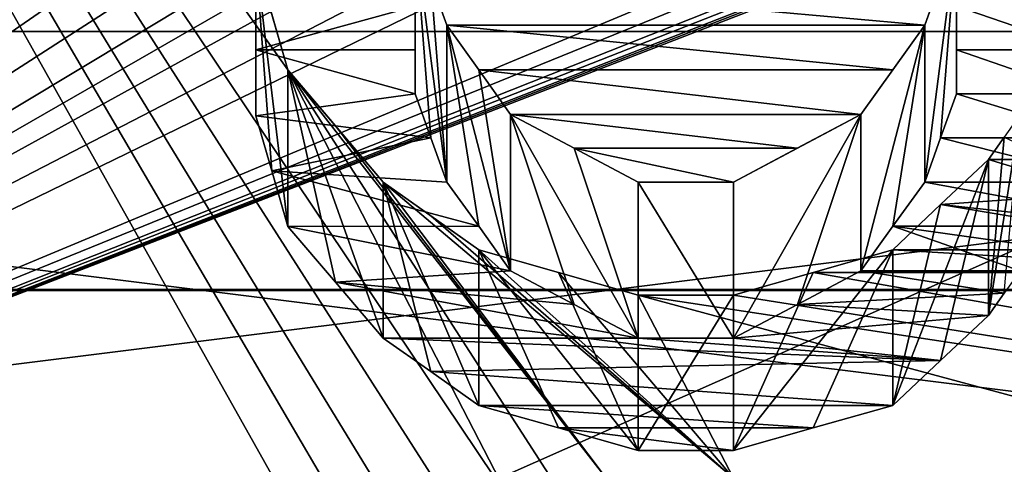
# Model space of a CAD drawing. Header units: millimetres. Extents: x -122 to 122, y -98 to 94.
# Tile 224 of 256: x -73.29 to -70, y 33.81 to 35.29. Entities that reach past the tile are written whole.
import ezdxf

# ---------------------------------------------------------------- set-up
doc = ezdxf.new("R2010")
doc.units = ezdxf.units.MM
doc.header["$LTSCALE"] = 26.699852
for name, color, linetype in [('1057', 7, 'CONTINUOUS'), ('1059', 7, 'CONTINUOUS'), ('2351', 7, 'CONTINUOUS'), ('2368', 7, 'CONTINUOUS'), ('2954', 7, 'CONTINUOUS'), ('2955', 7, 'CONTINUOUS'), ('3569', 7, 'CONTINUOUS'), ('3586', 7, 'CONTINUOUS'), ('3894', 7, 'CONTINUOUS'), ('4024', 7, 'CONTINUOUS'), ('4025', 7, 'CONTINUOUS'), ('4026', 7, 'CONTINUOUS'), ('4027', 7, 'CONTINUOUS'), ('4028', 7, 'CONTINUOUS'), ('4029', 7, 'CONTINUOUS'), ('4030', 7, 'CONTINUOUS'), ('4031', 7, 'CONTINUOUS'), ('4032', 7, 'CONTINUOUS'), ('4058', 7, 'CONTINUOUS'), ('4059', 7, 'CONTINUOUS'), ('4060', 7, 'CONTINUOUS'), ('4061', 7, 'CONTINUOUS'), ('4062', 7, 'CONTINUOUS'), ('4063', 7, 'CONTINUOUS'), ('4064', 7, 'CONTINUOUS'), ('4065', 7, 'CONTINUOUS'), ('4073', 7, 'CONTINUOUS'), ('4172', 7, 'CONTINUOUS'), ('4173', 7, 'CONTINUOUS'), ('4785', 7, 'CONTINUOUS'), ('4786', 7, 'CONTINUOUS'), ('4787', 7, 'CONTINUOUS'), ('4788', 7, 'CONTINUOUS')]:
    doc.layers.add(name, color=color, linetype=linetype)

msp = doc.modelspace()

# ---------------------------------------------------------------- linework, layer by layer
at = {"layer": '1057', "color": 250, "linetype": 'Continuous', "true_color": 0x323232}
for points in [[(-68.3207, 35.25), (-68.3207, 30.5274, -17.625), (-78.9793, 35.25), (-68.3207, 35.25)], [(-78.9793, 35.25), (-68.3207, 30.5274, -17.625), (-78.9793, 30.5274, -17.625), (-78.9793, 35.25)]]:
    msp.add_3dface(points, dxfattribs=at)
at = {"layer": '1059', "color": 250, "linetype": 'Continuous', "true_color": 0x323232}
for points in [[(-68.3207, 35.25), (-78.9793, 35.25), (-78.9793, 30.5274, 17.625), (-68.3207, 35.25)], [(-68.3207, 30.5274, 17.625), (-68.3207, 35.25), (-78.9793, 30.5274, 17.625), (-68.3207, 30.5274, 17.625)]]:
    msp.add_3dface(points, dxfattribs=at)
at = {"layer": '2351', "color": 250, "linetype": 'Continuous', "true_color": 0x323232}
for points in [[(-103.1595, 34.3891, 24.5448), (-103.1595, 41.469, 8.0861), (-36.8405, 34.3891, 24.5448), (-103.1595, 34.3891, 24.5448)], [(-36.8405, 34.3891, 24.5448), (-103.1595, 41.469, 8.0861), (-36.8405, 41.469, 8.0861), (-36.8405, 34.3891, 24.5448)], [(-103.1595, 21.125, 36.5896), (-103.1595, 34.3891, 24.5448), (-36.8405, 21.125, 36.5896), (-103.1595, 21.125, 36.5896)], [(-36.8405, 21.125, 36.5896), (-103.1595, 34.3891, 24.5448), (-36.8405, 34.3891, 24.5448), (-36.8405, 21.125, 36.5896)]]:
    msp.add_3dface(points, dxfattribs=at)
at = {"layer": '2368', "color": 250, "linetype": 'Continuous', "true_color": 0x323232}
for points in [[(-76.2299, 40.5032, 26.2213), (-76.2299, 33.238, 34.9757), (-72.5, 40.422, 26.3463), (-76.2299, 40.5032, 26.2213)], [(-72.5, 40.422, 26.3463), (-76.2299, 33.238, 34.9757), (-72.5, 40.2943, 26.5412), (-72.5, 40.422, 26.3463)], [(-72.5, 40.2943, 26.5412), (-76.2299, 33.238, 34.9757), (-72.5, 40.1656, 26.7355), (-72.5, 40.2943, 26.5412)], [(-72.5, 40.1656, 26.7355), (-76.2299, 33.238, 34.9757), (-72.4469, 40.0043, 26.9762), (-72.5, 40.1656, 26.7355)], [(-72.4469, 40.0043, 26.9762), (-76.2299, 33.238, 34.9757), (-72.3936, 39.8416, 27.216), (-72.4469, 40.0043, 26.9762)], [(-72.3936, 39.8416, 27.216), (-76.2299, 33.238, 34.9757), (-72.2343, 39.6784, 27.4533), (-72.3936, 39.8416, 27.216)], [(-72.2343, 39.6784, 27.4533), (-76.2299, 33.238, 34.9757), (-72.0745, 39.5137, 27.6898), (-72.2343, 39.6784, 27.4533)], [(-72.0745, 39.5137, 27.6898), (-76.2299, 33.238, 34.9757), (-71.8619, 39.4148, 27.8305), (-72.0745, 39.5137, 27.6898)], [(-71.8619, 39.4148, 27.8305), (-76.2299, 33.238, 34.9757), (-71.6489, 39.3152, 27.971), (-71.8619, 39.4148, 27.8305)], [(-71.6489, 39.3152, 27.971), (-76.2299, 33.238, 34.9757), (-71.3832, 39.2488, 28.0641), (-71.6489, 39.3152, 27.971)], [(-71.3832, 39.2488, 28.0641), (-76.2299, 33.238, 34.9757), (-71.117, 39.1821, 28.1571), (-71.3832, 39.2488, 28.0641)], [(-71.117, 39.1821, 28.1571), (-76.2299, 33.238, 34.9757), (-72.0745, 38.0963, 29.6097), (-71.117, 39.1821, 28.1571)], [(-72.0745, 38.0963, 29.6097), (-76.2299, 33.238, 34.9757), (-72.2338, 37.9236, 29.8306), (-72.0745, 38.0963, 29.6097)], [(-72.2338, 37.9236, 29.8306), (-76.2299, 33.238, 34.9757), (-72.3936, 37.7495, 30.0506), (-72.2338, 37.9236, 29.8306)], [(-72.3936, 37.7495, 30.0506), (-76.2299, 33.238, 34.9757), (-72.4467, 37.54, 30.3119), (-72.3936, 37.7495, 30.0506)], [(-72.4467, 37.54, 30.3119), (-76.2299, 33.238, 34.9757), (-72.5, 37.3287, 30.5718), (-72.4467, 37.54, 30.3119)], [(-72.5, 37.3287, 30.5718), (-76.2299, 33.238, 34.9757), (-72.4469, 37.1167, 30.8288), (-72.5, 37.3287, 30.5718)], [(-72.4469, 37.1167, 30.8288), (-76.2299, 33.238, 34.9757), (-72.3936, 36.9029, 31.0844), (-72.4469, 37.1167, 30.8288)], [(-72.3936, 36.9029, 31.0844), (-76.2299, 33.238, 34.9757), (-72.2343, 36.7243, 31.2952), (-72.3936, 36.9029, 31.0844)], [(-72.2343, 36.7243, 31.2952), (-76.2299, 33.238, 34.9757), (-72.0745, 36.5444, 31.5051), (-72.2343, 36.7243, 31.2952)], [(-72.0745, 36.5444, 31.5051), (-76.2299, 33.238, 34.9757), (-71.915, 36.4363, 31.63), (-72.0745, 36.5444, 31.5051)], [(-71.915, 36.4363, 31.63), (-76.2299, 33.238, 34.9757), (-71.7553, 36.3277, 31.7547), (-71.915, 36.4363, 31.63)], [(-76.2299, 33.238, 34.9757), (-63.7701, 33.238, 34.9757), (-68.2447, 36.3277, 31.7547), (-76.2299, 33.238, 34.9757)], [(-71.7553, 36.3277, 31.7547), (-76.2299, 33.238, 34.9757), (-71.5427, 36.2552, 31.8374), (-71.7553, 36.3277, 31.7547)], [(-68.4573, 36.2552, 31.8374), (-76.2299, 33.238, 34.9757), (-68.2447, 36.3277, 31.7547), (-68.4573, 36.2552, 31.8374)], [(-71.5427, 36.2552, 31.8374), (-76.2299, 33.238, 34.9757), (-71.3298, 36.1825, 31.92), (-71.5427, 36.2552, 31.8374)], [(-68.6702, 36.1825, 31.92), (-76.2299, 33.238, 34.9757), (-68.4573, 36.2552, 31.8374), (-68.6702, 36.1825, 31.92)], [(-71.3298, 36.1825, 31.92), (-76.2299, 33.238, 34.9757), (-71.1703, 36.1462, 31.9612), (-71.3298, 36.1825, 31.92)], [(-68.6702, 36.1825, 31.92), (-68.8297, 36.1462, 31.9612), (-76.2299, 33.238, 34.9757), (-68.6702, 36.1825, 31.92)], [(-71.1703, 36.1462, 31.9612), (-76.2299, 33.238, 34.9757), (-71.0106, 36.1098, 32.0023), (-71.1703, 36.1462, 31.9612)], [(-68.9894, 36.1098, 32.0023), (-76.2299, 33.238, 34.9757), (-68.8297, 36.1462, 31.9612), (-68.9894, 36.1098, 32.0023)], [(-71.0106, 36.1098, 32.0023), (-76.2299, 33.238, 34.9757), (-70.7448, 36.0733, 32.0433), (-71.0106, 36.1098, 32.0023)], [(-68.9894, 36.1098, 32.0023), (-69.2552, 36.0733, 32.0433), (-76.2299, 33.238, 34.9757), (-68.9894, 36.1098, 32.0023)], [(-70.7448, 36.0733, 32.0433), (-76.2299, 33.238, 34.9757), (-70.4787, 36.0369, 32.0844), (-70.7448, 36.0733, 32.0433)], [(-69.5213, 36.0369, 32.0844), (-76.2299, 33.238, 34.9757), (-69.2552, 36.0733, 32.0433), (-69.5213, 36.0369, 32.0844)], [(-70.4787, 36.0369, 32.0844), (-76.2299, 33.238, 34.9757), (-69.5213, 36.0369, 32.0844), (-70.4787, 36.0369, 32.0844)]]:
    msp.add_3dface(points, dxfattribs=at)
at = {"layer": '2954', "color": 250, "linetype": 'Continuous', "true_color": 0x323232}
for points in [[(-31.5, 43.165, 19.2183), (-108.5, 31.6164, 35.1136), (-31.5, 31.6164, 35.1136), (-31.5, 43.165, 19.2183)], [(-108.5, 43.165, 19.2183), (-108.5, 31.6164, 35.1136), (-31.5, 43.165, 19.2183), (-108.5, 43.165, 19.2183)]]:
    msp.add_3dface(points, dxfattribs=at)
at = {"layer": '2955', "color": 250, "linetype": 'Continuous', "true_color": 0x323232}
for points in [[(-108.5, 44.9921, 20.0318), (-108.5, 32.9547, 36.5999), (-31.5, 44.9921, 20.0318), (-108.5, 44.9921, 20.0318)], [(-31.5, 44.9921, 20.0318), (-108.5, 32.9547, 36.5999), (-31.5, 32.9547, 36.5999), (-31.5, 44.9921, 20.0318)]]:
    msp.add_3dface(points, dxfattribs=at)
at = {"layer": '3569', "color": 250, "linetype": 'Continuous', "true_color": 0x323232}
for points in [[(-103.1595, 41.469, -8.0861), (-103.1595, 34.3891, -24.5448), (-36.8405, 41.469, -8.0861), (-103.1595, 41.469, -8.0861)], [(-36.8405, 41.469, -8.0861), (-103.1595, 34.3891, -24.5448), (-36.8405, 34.3891, -24.5448), (-36.8405, 41.469, -8.0861)], [(-103.1595, 34.3891, -24.5448), (-103.1595, 21.125, -36.5896), (-36.8405, 34.3891, -24.5448), (-103.1595, 34.3891, -24.5448)], [(-36.8405, 34.3891, -24.5448), (-103.1595, 21.125, -36.5896), (-36.8405, 21.125, -36.5896), (-36.8405, 34.3891, -24.5448)]]:
    msp.add_3dface(points, dxfattribs=at)
at = {"layer": '3586', "color": 250, "linetype": 'Continuous', "true_color": 0x323232}
for points in [[(-76.2299, 33.238, -34.9757), (-76.2299, 40.5032, -26.2213), (-72.1809, 33.296, -34.9204), (-76.2299, 33.238, -34.9757)], [(-71.9681, 33.5282, -34.6976), (-76.2299, 40.5032, -26.2213), (-71.8085, 33.6054, -34.6228), (-71.9681, 33.5282, -34.6976)], [(-76.2299, 40.5032, -26.2213), (-71.9681, 33.5282, -34.6976), (-72.0744, 33.4123, -34.8092), (-76.2299, 40.5032, -26.2213)], [(-71.8085, 33.6054, -34.6228), (-76.2299, 40.5032, -26.2213), (-71.6489, 33.6824, -34.5479), (-71.8085, 33.6054, -34.6228)], [(-71.6489, 33.6824, -34.5479), (-76.2299, 40.5032, -26.2213), (-72.3936, 35.1221, -33.0832), (-71.6489, 33.6824, -34.5479)], [(-72.1809, 33.296, -34.9204), (-76.2299, 40.5032, -26.2213), (-72.0744, 33.4123, -34.8092), (-72.1809, 33.296, -34.9204)], [(-72.3936, 35.1221, -33.0832), (-76.2299, 40.5032, -26.2213), (-72.4469, 35.3083, -32.8845), (-72.3936, 35.1221, -33.0832)], [(-70.266, 35.271, -32.9245), (-71.8617, 35.271, -32.9245), (-71.9149, 35.4195, -32.7647), (-70.266, 35.271, -32.9245)], [(-70.2127, 35.4195, -32.7647), (-70.266, 35.271, -32.9245), (-71.9149, 35.4195, -32.7647), (-70.2127, 35.4195, -32.7647)], [(-71.7554, 35.1222, -33.0831), (-71.8617, 35.271, -32.9245), (-70.3723, 35.1222, -33.0831), (-71.7554, 35.1222, -33.0831)], [(-70.3723, 35.1222, -33.0831), (-71.8617, 35.271, -32.9245), (-70.266, 35.271, -32.9245), (-70.3723, 35.1222, -33.0831)], [(-71.4893, 33.7209, -34.5104), (-71.6489, 33.6824, -34.5479), (-72.3936, 35.1221, -33.0832), (-71.4893, 33.7209, -34.5104)], [(-71.3298, 33.7593, -34.4728), (-71.4893, 33.7209, -34.5104), (-72.3936, 35.1221, -33.0832), (-71.3298, 33.7593, -34.4728)], [(-72.2342, 34.9355, -33.2803), (-71.3298, 33.7593, -34.4728), (-72.3936, 35.1221, -33.0832), (-72.2342, 34.9355, -33.2803)], [(-71.6489, 34.9727, -33.2411), (-71.7554, 35.1222, -33.0831), (-70.4787, 34.9727, -33.2411), (-71.6489, 34.9727, -33.2411)], [(-70.4787, 34.9727, -33.2411), (-71.7554, 35.1222, -33.0831), (-70.3723, 35.1222, -33.0831), (-70.4787, 34.9727, -33.2411)], [(-71.4363, 34.8604, -33.3589), (-71.6489, 34.9727, -33.2411), (-70.6914, 34.8604, -33.3589), (-71.4363, 34.8604, -33.3589)], [(-70.6914, 34.8604, -33.3589), (-71.6489, 34.9727, -33.2411), (-70.4787, 34.9727, -33.2411), (-70.6914, 34.8604, -33.3589)], [(-72.0745, 34.7476, -33.4763), (-71.3298, 33.7593, -34.4728), (-72.2342, 34.9355, -33.2803), (-72.0745, 34.7476, -33.4763)], [(-69.8404, 34.8228, -33.3982), (-70.0532, 34.8228, -33.3982), (-70, 34.8978, -33.3197), (-69.8404, 34.8228, -33.3982)], [(-71.2234, 34.7476, -33.4763), (-71.4363, 34.8604, -33.3589), (-70.9043, 34.7476, -33.4763), (-71.2234, 34.7476, -33.4763)], [(-70.9043, 34.7476, -33.4763), (-71.4363, 34.8604, -33.3589), (-70.6914, 34.8604, -33.3589), (-70.9043, 34.7476, -33.4763)], [(-70.2126, 34.6725, -33.5541), (-70.0532, 34.8228, -33.3982), (-69.681, 34.7101, -33.5152), (-70.2126, 34.6725, -33.5541)], [(-69.681, 34.7101, -33.5152), (-70.0532, 34.8228, -33.3982), (-69.8404, 34.8228, -33.3982), (-69.681, 34.7101, -33.5152)], [(-70.9043, 33.7593, -34.4728), (-71.3298, 33.7593, -34.4728), (-72.0745, 34.7476, -33.4763), (-70.9043, 33.7593, -34.4728)], [(-71.915, 34.6348, -33.5931), (-70.9043, 33.7593, -34.4728), (-72.0745, 34.7476, -33.4763), (-71.915, 34.6348, -33.5931)], [(-69.5213, 34.597, -33.632), (-70.2126, 34.6725, -33.5541), (-69.681, 34.7101, -33.5152), (-69.5213, 34.597, -33.632)], [(-70.3723, 34.5214, -33.7095), (-70.2126, 34.6725, -33.5541), (-69.3086, 34.5215, -33.7095), (-70.3723, 34.5214, -33.7095)], [(-69.3086, 34.5215, -33.7095), (-70.2126, 34.6725, -33.5541), (-69.5213, 34.597, -33.632), (-69.3086, 34.5215, -33.7095)], [(-71.7553, 34.5214, -33.7095), (-70.9043, 33.7593, -34.4728), (-71.915, 34.6348, -33.5931), (-71.7553, 34.5214, -33.7095)], [(-71.4895, 34.4458, -33.7868), (-70.9043, 33.7593, -34.4728), (-71.7553, 34.5214, -33.7095), (-71.4895, 34.4458, -33.7868)], [(-70.6382, 34.4458, -33.7868), (-70.3723, 34.5214, -33.7095), (-69.0957, 34.4458, -33.7868), (-70.6382, 34.4458, -33.7868)], [(-69.0957, 34.4458, -33.7868), (-70.3723, 34.5214, -33.7095), (-69.3086, 34.5215, -33.7095), (-69.0957, 34.4458, -33.7868)], [(-71.2234, 34.37, -33.8639), (-70.9043, 33.7593, -34.4728), (-71.4895, 34.4458, -33.7868), (-71.2234, 34.37, -33.8639)], [(-70.6382, 34.4458, -33.7868), (-63.7701, 33.238, -34.9757), (-70.9043, 34.37, -33.8639), (-70.6382, 34.4458, -33.7868)], [(-63.7701, 33.238, -34.9757), (-70.6382, 34.4458, -33.7868), (-69.0957, 34.4458, -33.7868), (-63.7701, 33.238, -34.9757)], [(-63.7701, 33.238, -34.9757), (-68.6702, 33.6824, -34.5479), (-71.2234, 34.37, -33.8639), (-63.7701, 33.238, -34.9757)], [(-70.9043, 34.37, -33.8639), (-63.7701, 33.238, -34.9757), (-71.2234, 34.37, -33.8639), (-70.9043, 34.37, -33.8639)], [(-68.6702, 33.6824, -34.5479), (-70.9043, 33.7593, -34.4728), (-71.2234, 34.37, -33.8639), (-68.6702, 33.6824, -34.5479)]]:
    msp.add_3dface(points, dxfattribs=at)
at = {"layer": '3894', "color": 250, "linetype": 'Continuous', "true_color": 0x323232}
for points in [[(-72.5, 35.1893, -31.5322), (-72.5, 35.4078, -31.2865), (-71.9681, 35.335, -31.3687), (-72.5, 35.1893, -31.5322)], [(-72.5, 35.1893, -31.5322), (-71.9681, 35.335, -31.3687), (-71.9681, 35.1891, -31.5323), (-72.5, 35.1893, -31.5322)], [(-70.1596, 35.1891, -31.5323), (-70.1596, 35.335, -31.3687), (-69.734, 35.1891, -31.5323), (-70.1596, 35.1891, -31.5323)], [(-70.1596, 35.335, -31.3687), (-69.734, 35.335, -31.3687), (-69.734, 35.1891, -31.5323), (-70.1596, 35.335, -31.3687)], [(-72.5, 34.9689, -31.7763), (-72.5, 35.1893, -31.5322), (-71.9681, 35.0424, -31.6953), (-72.5, 34.9689, -31.7763)], [(-71.9681, 35.0424, -31.6953), (-72.5, 35.1893, -31.5322), (-71.9681, 35.1891, -31.5323), (-71.9681, 35.0424, -31.6953)], [(-70.1596, 35.0424, -31.6953), (-70.1596, 35.1891, -31.5323), (-69.734, 35.0424, -31.6953), (-70.1596, 35.0424, -31.6953)], [(-70.1596, 35.1891, -31.5323), (-69.734, 35.1891, -31.5323), (-69.734, 35.0424, -31.6953), (-70.1596, 35.1891, -31.5323)], [(-72.5, 34.9689, -31.7763), (-71.9681, 35.0424, -31.6953), (-71.9149, 34.8954, -31.857), (-72.5, 34.9689, -31.7763)], [(-70.2127, 34.8954, -31.857), (-70.1596, 35.0424, -31.6953), (-69.6809, 34.8954, -31.857), (-70.2127, 34.8954, -31.857)], [(-70.1596, 35.0424, -31.6953), (-69.734, 35.0424, -31.6953), (-69.6809, 34.8954, -31.857), (-70.1596, 35.0424, -31.6953)], [(-72.4469, 34.7848, -31.9778), (-72.5, 34.9689, -31.7763), (-71.9149, 34.8954, -31.857), (-72.4469, 34.7848, -31.9778)], [(-72.4469, 34.7848, -31.9778), (-71.9149, 34.8954, -31.857), (-71.8617, 34.7477, -32.0181), (-72.4469, 34.7848, -31.9778)], [(-70.266, 34.7477, -32.0181), (-70.2127, 34.8954, -31.857), (-69.6277, 34.7477, -32.0181), (-70.266, 34.7477, -32.0181)], [(-70.2127, 34.8954, -31.857), (-69.6809, 34.8954, -31.857), (-69.6277, 34.7477, -32.0181), (-70.2127, 34.8954, -31.857)], [(-72.3936, 34.5995, -32.1782), (-72.4469, 34.7848, -31.9778), (-71.7554, 34.5997, -32.178), (-72.3936, 34.5995, -32.1782)], [(-72.4469, 34.7848, -31.9778), (-71.8617, 34.7477, -32.0181), (-71.7554, 34.5997, -32.178), (-72.4469, 34.7848, -31.9778)], [(-70.3722, 34.5997, -32.178), (-70.266, 34.7477, -32.0181), (-69.4682, 34.5997, -32.178), (-70.3722, 34.5997, -32.178)], [(-70.266, 34.7477, -32.0181), (-69.6277, 34.7477, -32.0181), (-69.4682, 34.5997, -32.178), (-70.266, 34.7477, -32.0181)], [(-72.3936, 34.5995, -32.1782), (-71.7554, 34.5997, -32.178), (-71.6489, 34.4509, -32.3373), (-72.3936, 34.5995, -32.1782)], [(-72.2342, 34.4138, -32.3767), (-72.3936, 34.5995, -32.1782), (-71.6489, 34.4509, -32.3373), (-72.2342, 34.4138, -32.3767)], [(-69.9468, 34.4509, -32.3373), (-70.4787, 34.4509, -32.3373), (-70.3722, 34.5997, -32.178), (-69.9468, 34.4509, -32.3373)], [(-69.9468, 34.4509, -32.3373), (-70.3722, 34.5997, -32.178), (-69.3085, 34.4509, -32.3373), (-69.9468, 34.4509, -32.3373)], [(-70.3722, 34.5997, -32.178), (-69.4682, 34.5997, -32.178), (-69.3085, 34.4509, -32.3373), (-70.3722, 34.5997, -32.178)], [(-72.2342, 34.4138, -32.3767), (-71.6489, 34.4509, -32.3373), (-71.4363, 34.3391, -32.456), (-72.2342, 34.4138, -32.3767)], [(-70, 34.3763, -32.4165), (-70.6913, 34.3391, -32.456), (-70.4787, 34.4509, -32.3373), (-70, 34.3763, -32.4165)], [(-69.9468, 34.4509, -32.3373), (-70, 34.3763, -32.4165), (-70.4787, 34.4509, -32.3373), (-69.9468, 34.4509, -32.3373)], [(-72.0745, 34.2268, -32.5743), (-72.2342, 34.4138, -32.3767), (-71.2234, 34.2268, -32.5743), (-72.0745, 34.2268, -32.5743)], [(-72.2342, 34.4138, -32.3767), (-71.4363, 34.3391, -32.456), (-71.2234, 34.2268, -32.5743), (-72.2342, 34.4138, -32.3767)], [(-70, 34.3763, -32.4165), (-70.0532, 34.3016, -32.4955), (-70.6913, 34.3391, -32.456), (-70, 34.3763, -32.4165)], [(-70.0532, 34.3016, -32.4955), (-70.9043, 34.2268, -32.5743), (-70.6913, 34.3391, -32.456), (-70.0532, 34.3016, -32.4955)], [(-70.0532, 34.3016, -32.4955), (-70.2126, 34.1521, -32.6527), (-70.9043, 34.2268, -32.5743), (-70.0532, 34.3016, -32.4955)], [(-70.2126, 34.1521, -32.6527), (-71.915, 34.1145, -32.692), (-72.0745, 34.2268, -32.5743), (-70.2126, 34.1521, -32.6527)], [(-70.2126, 34.1521, -32.6527), (-72.0745, 34.2268, -32.5743), (-71.2234, 34.2268, -32.5743), (-70.2126, 34.1521, -32.6527)], [(-70.2126, 34.1521, -32.6527), (-71.2234, 34.2268, -32.5743), (-70.9043, 34.2268, -32.5743), (-70.2126, 34.1521, -32.6527)], [(-70.2126, 34.1521, -32.6527), (-70.3723, 34.0017, -32.8093), (-71.915, 34.1145, -32.692), (-70.2126, 34.1521, -32.6527)], [(-70.3723, 34.0017, -32.8093), (-71.7553, 34.0017, -32.8093), (-71.915, 34.1145, -32.692), (-70.3723, 34.0017, -32.8093)], [(-70.3723, 34.0017, -32.8093), (-70.6382, 33.9264, -32.8871), (-71.7553, 34.0017, -32.8093), (-70.3723, 34.0017, -32.8093)], [(-70.6382, 33.9264, -32.8871), (-71.4895, 33.9264, -32.8871), (-71.7553, 34.0017, -32.8093), (-70.6382, 33.9264, -32.8871)], [(-70.6382, 33.9264, -32.8871), (-70.9043, 33.8509, -32.9648), (-71.4895, 33.9264, -32.8871), (-70.6382, 33.9264, -32.8871)], [(-70.9043, 33.8509, -32.9648), (-71.2234, 33.8509, -32.9648), (-71.4895, 33.9264, -32.8871), (-70.9043, 33.8509, -32.9648)]]:
    msp.add_3dface(points, dxfattribs=at)
at = {"layer": '4024', "color": 250, "linetype": 'Continuous', "true_color": 0x323232}
for points in [[(-69.9468, 34.9727, -33.2411), (-70, 34.8978, -33.3197), (-70.0532, 34.3016, -32.4955), (-69.9468, 34.9727, -33.2411)], [(-70, 34.3763, -32.4165), (-69.9468, 34.9727, -33.2411), (-70.0532, 34.3016, -32.4955), (-70, 34.3763, -32.4165)], [(-70, 34.8978, -33.3197), (-70.0532, 34.8228, -33.3982), (-70.0532, 34.3016, -32.4955), (-70, 34.8978, -33.3197)]]:
    msp.add_3dface(points, dxfattribs=at)
at = {"layer": '4025', "color": 250, "linetype": 'Continuous', "true_color": 0x323232}
for points in [[(-70.0532, 34.8228, -33.3982), (-70.2126, 34.6725, -33.5541), (-70.3723, 34.0017, -32.8093), (-70.0532, 34.8228, -33.3982)], [(-70.2126, 34.1521, -32.6527), (-70.0532, 34.8228, -33.3982), (-70.3723, 34.0017, -32.8093), (-70.2126, 34.1521, -32.6527)], [(-70.0532, 34.3016, -32.4955), (-70.0532, 34.8228, -33.3982), (-70.2126, 34.1521, -32.6527), (-70.0532, 34.3016, -32.4955)], [(-70.2126, 34.6725, -33.5541), (-70.3723, 34.5214, -33.7095), (-70.3723, 34.0017, -32.8093), (-70.2126, 34.6725, -33.5541)]]:
    msp.add_3dface(points, dxfattribs=at)
at = {"layer": '4026', "color": 250, "linetype": 'Continuous', "true_color": 0x323232}
for points in [[(-70.3723, 34.5214, -33.7095), (-70.6382, 34.4458, -33.7868), (-70.9043, 33.8509, -32.9648), (-70.3723, 34.5214, -33.7095)], [(-70.6382, 33.9264, -32.8871), (-70.3723, 34.5214, -33.7095), (-70.9043, 33.8509, -32.9648), (-70.6382, 33.9264, -32.8871)], [(-70.3723, 34.0017, -32.8093), (-70.3723, 34.5214, -33.7095), (-70.6382, 33.9264, -32.8871), (-70.3723, 34.0017, -32.8093)], [(-70.6382, 34.4458, -33.7868), (-70.9043, 34.37, -33.8639), (-70.9043, 33.8509, -32.9648), (-70.6382, 34.4458, -33.7868)]]:
    msp.add_3dface(points, dxfattribs=at)
at = {"layer": '4027', "color": 250, "linetype": 'Continuous', "true_color": 0x323232}
for points in [[(-70.9043, 34.37, -33.8639), (-71.2234, 34.37, -33.8639), (-71.2234, 33.8509, -32.9648), (-70.9043, 34.37, -33.8639)], [(-70.9043, 33.8509, -32.9648), (-70.9043, 34.37, -33.8639), (-71.2234, 33.8509, -32.9648), (-70.9043, 33.8509, -32.9648)]]:
    msp.add_3dface(points, dxfattribs=at)
at = {"layer": '4028', "color": 250, "linetype": 'Continuous', "true_color": 0x323232}
for points in [[(-71.7553, 34.5214, -33.7095), (-71.2234, 33.8509, -32.9648), (-71.4895, 34.4458, -33.7868), (-71.7553, 34.5214, -33.7095)], [(-71.2234, 33.8509, -32.9648), (-71.7553, 34.5214, -33.7095), (-71.4895, 33.9264, -32.8871), (-71.2234, 33.8509, -32.9648)], [(-71.4895, 33.9264, -32.8871), (-71.7553, 34.5214, -33.7095), (-71.7553, 34.0017, -32.8093), (-71.4895, 33.9264, -32.8871)], [(-71.2234, 34.37, -33.8639), (-71.4895, 34.4458, -33.7868), (-71.2234, 33.8509, -32.9648), (-71.2234, 34.37, -33.8639)]]:
    msp.add_3dface(points, dxfattribs=at)
at = {"layer": '4029', "color": 250, "linetype": 'Continuous', "true_color": 0x323232}
for points in [[(-71.7553, 34.5214, -33.7095), (-71.915, 34.6348, -33.5931), (-72.0745, 34.7476, -33.4763), (-71.7553, 34.5214, -33.7095)], [(-71.7553, 34.5214, -33.7095), (-72.0745, 34.7476, -33.4763), (-71.7553, 34.0017, -32.8093), (-71.7553, 34.5214, -33.7095)], [(-71.7553, 34.0017, -32.8093), (-72.0745, 34.7476, -33.4763), (-71.915, 34.1145, -32.692), (-71.7553, 34.0017, -32.8093)], [(-71.915, 34.1145, -32.692), (-72.0745, 34.7476, -33.4763), (-72.0745, 34.2268, -32.5743), (-71.915, 34.1145, -32.692)]]:
    msp.add_3dface(points, dxfattribs=at)
at = {"layer": '4030', "color": 250, "linetype": 'Continuous', "true_color": 0x323232}
for points in [[(-72.0745, 34.7476, -33.4763), (-72.2342, 34.9355, -33.2803), (-72.3936, 35.1221, -33.0832), (-72.0745, 34.7476, -33.4763)], [(-72.0745, 34.7476, -33.4763), (-72.3936, 35.1221, -33.0832), (-72.0745, 34.2268, -32.5743), (-72.0745, 34.7476, -33.4763)], [(-72.0745, 34.2268, -32.5743), (-72.3936, 35.1221, -33.0832), (-72.2342, 34.4138, -32.3767), (-72.0745, 34.2268, -32.5743)], [(-72.2342, 34.4138, -32.3767), (-72.3936, 35.1221, -33.0832), (-72.3936, 34.5995, -32.1782), (-72.2342, 34.4138, -32.3767)]]:
    msp.add_3dface(points, dxfattribs=at)
at = {"layer": '4031', "color": 250, "linetype": 'Continuous', "true_color": 0x323232}
for points in [[(-72.3936, 35.1221, -33.0832), (-72.4469, 35.3083, -32.8845), (-72.5, 35.4934, -32.6846), (-72.3936, 35.1221, -33.0832)], [(-72.3936, 35.1221, -33.0832), (-72.5, 35.4934, -32.6846), (-72.3936, 34.5995, -32.1782), (-72.3936, 35.1221, -33.0832)], [(-72.3936, 34.5995, -32.1782), (-72.5, 35.4934, -32.6846), (-72.4469, 34.7848, -31.9778), (-72.3936, 34.5995, -32.1782)], [(-72.4469, 34.7848, -31.9778), (-72.5, 35.4934, -32.6846), (-72.5, 34.9689, -31.7763), (-72.4469, 34.7848, -31.9778)]]:
    msp.add_3dface(points, dxfattribs=at)
at = {"layer": '4032', "color": 250, "linetype": 'Continuous', "true_color": 0x323232}
for points in [[(-72.5, 35.4934, -32.6846), (-72.5, 35.9346, -32.1989), (-72.5, 34.9689, -31.7763), (-72.5, 35.4934, -32.6846)], [(-72.5, 34.9689, -31.7763), (-72.5, 35.9346, -32.1989), (-72.5, 35.1893, -31.5322), (-72.5, 34.9689, -31.7763)], [(-72.5, 35.1893, -31.5322), (-72.5, 35.9346, -32.1989), (-72.5, 35.4078, -31.2865), (-72.5, 35.1893, -31.5322)]]:
    msp.add_3dface(points, dxfattribs=at)
at = {"layer": '4058', "color": 250, "linetype": 'Continuous', "true_color": 0x323232}
for points in [[(-71.9681, 35.5672, -32.6042), (-71.9149, 35.4195, -32.7647), (-71.8617, 34.7477, -32.0181), (-71.9681, 35.5672, -32.6042)], [(-71.9681, 35.0424, -31.6953), (-71.9681, 35.5672, -32.6042), (-71.9149, 34.8954, -31.857), (-71.9681, 35.0424, -31.6953)], [(-71.9149, 34.8954, -31.857), (-71.9681, 35.5672, -32.6042), (-71.8617, 34.7477, -32.0181), (-71.9149, 34.8954, -31.857)], [(-71.9149, 35.4195, -32.7647), (-71.8617, 35.271, -32.9245), (-71.8617, 34.7477, -32.0181), (-71.9149, 35.4195, -32.7647)]]:
    msp.add_3dface(points, dxfattribs=at)
at = {"layer": '4059', "color": 250, "linetype": 'Continuous', "true_color": 0x323232}
for points in [[(-71.8617, 35.271, -32.9245), (-71.7554, 35.1222, -33.0831), (-71.6489, 34.4509, -32.3373), (-71.8617, 35.271, -32.9245)], [(-71.8617, 34.7477, -32.0181), (-71.8617, 35.271, -32.9245), (-71.7554, 34.5997, -32.178), (-71.8617, 34.7477, -32.0181)], [(-71.7554, 34.5997, -32.178), (-71.8617, 35.271, -32.9245), (-71.6489, 34.4509, -32.3373), (-71.7554, 34.5997, -32.178)], [(-71.7554, 35.1222, -33.0831), (-71.6489, 34.9727, -33.2411), (-71.6489, 34.4509, -32.3373), (-71.7554, 35.1222, -33.0831)]]:
    msp.add_3dface(points, dxfattribs=at)
at = {"layer": '4060', "color": 250, "linetype": 'Continuous', "true_color": 0x323232}
for points in [[(-71.6489, 34.9727, -33.2411), (-71.4363, 34.8604, -33.3589), (-71.2234, 34.2268, -32.5743), (-71.6489, 34.9727, -33.2411)], [(-71.6489, 34.4509, -32.3373), (-71.6489, 34.9727, -33.2411), (-71.4363, 34.3391, -32.456), (-71.6489, 34.4509, -32.3373)], [(-71.4363, 34.3391, -32.456), (-71.6489, 34.9727, -33.2411), (-71.2234, 34.2268, -32.5743), (-71.4363, 34.3391, -32.456)], [(-71.4363, 34.8604, -33.3589), (-71.2234, 34.7476, -33.4763), (-71.2234, 34.2268, -32.5743), (-71.4363, 34.8604, -33.3589)]]:
    msp.add_3dface(points, dxfattribs=at)
at = {"layer": '4061', "color": 250, "linetype": 'Continuous', "true_color": 0x323232}
for points in [[(-71.2234, 34.7476, -33.4763), (-70.9043, 34.7476, -33.4763), (-70.9043, 34.2268, -32.5743), (-71.2234, 34.7476, -33.4763)], [(-71.2234, 34.2268, -32.5743), (-71.2234, 34.7476, -33.4763), (-70.9043, 34.2268, -32.5743), (-71.2234, 34.2268, -32.5743)]]:
    msp.add_3dface(points, dxfattribs=at)
at = {"layer": '4062', "color": 250, "linetype": 'Continuous', "true_color": 0x323232}
for points in [[(-70.9043, 34.7476, -33.4763), (-70.6914, 34.8604, -33.3589), (-70.4787, 34.9727, -33.2411), (-70.9043, 34.7476, -33.4763)], [(-70.9043, 34.7476, -33.4763), (-70.4787, 34.9727, -33.2411), (-70.9043, 34.2268, -32.5743), (-70.9043, 34.7476, -33.4763)], [(-70.9043, 34.2268, -32.5743), (-70.4787, 34.9727, -33.2411), (-70.6913, 34.3391, -32.456), (-70.9043, 34.2268, -32.5743)], [(-70.6913, 34.3391, -32.456), (-70.4787, 34.9727, -33.2411), (-70.4787, 34.4509, -32.3373), (-70.6913, 34.3391, -32.456)]]:
    msp.add_3dface(points, dxfattribs=at)
at = {"layer": '4063', "color": 250, "linetype": 'Continuous', "true_color": 0x323232}
for points in [[(-70.4787, 34.9727, -33.2411), (-70.3723, 35.1222, -33.0831), (-70.266, 35.271, -32.9245), (-70.4787, 34.9727, -33.2411)], [(-70.4787, 34.9727, -33.2411), (-70.266, 35.271, -32.9245), (-70.4787, 34.4509, -32.3373), (-70.4787, 34.9727, -33.2411)], [(-70.4787, 34.4509, -32.3373), (-70.266, 35.271, -32.9245), (-70.3722, 34.5997, -32.178), (-70.4787, 34.4509, -32.3373)], [(-70.3722, 34.5997, -32.178), (-70.266, 35.271, -32.9245), (-70.266, 34.7477, -32.0181), (-70.3722, 34.5997, -32.178)]]:
    msp.add_3dface(points, dxfattribs=at)
at = {"layer": '4064', "color": 250, "linetype": 'Continuous', "true_color": 0x323232}
for points in [[(-70.266, 35.271, -32.9245), (-70.2127, 35.4195, -32.7647), (-70.1596, 35.5672, -32.6042), (-70.266, 35.271, -32.9245)], [(-70.266, 35.271, -32.9245), (-70.1596, 35.5672, -32.6042), (-70.266, 34.7477, -32.0181), (-70.266, 35.271, -32.9245)], [(-70.266, 34.7477, -32.0181), (-70.1596, 35.5672, -32.6042), (-70.2127, 34.8954, -31.857), (-70.266, 34.7477, -32.0181)], [(-70.2127, 34.8954, -31.857), (-70.1596, 35.5672, -32.6042), (-70.1596, 35.0424, -31.6953), (-70.2127, 34.8954, -31.857)]]:
    msp.add_3dface(points, dxfattribs=at)
at = {"layer": '4065', "color": 250, "linetype": 'Continuous', "true_color": 0x323232}
for points in [[(-70.1596, 35.5672, -32.6042), (-70.1596, 35.8614, -32.2804), (-70.1596, 35.0424, -31.6953), (-70.1596, 35.5672, -32.6042)], [(-70.1596, 35.0424, -31.6953), (-70.1596, 35.8614, -32.2804), (-70.1596, 35.1891, -31.5323), (-70.1596, 35.0424, -31.6953)], [(-70.1596, 35.1891, -31.5323), (-70.1596, 35.8614, -32.2804), (-70.1596, 35.335, -31.3687), (-70.1596, 35.1891, -31.5323)]]:
    msp.add_3dface(points, dxfattribs=at)
at = {"layer": '4073', "color": 250, "linetype": 'Continuous', "true_color": 0x323232}
for points in [[(-71.9681, 35.8614, -32.2804), (-71.9681, 35.7147, -32.4426), (-71.9681, 35.0424, -31.6953), (-71.9681, 35.8614, -32.2804)], [(-71.9681, 35.8614, -32.2804), (-71.9681, 35.0424, -31.6953), (-71.9681, 35.1891, -31.5323), (-71.9681, 35.8614, -32.2804)], [(-71.9681, 35.335, -31.3687), (-71.9681, 35.8614, -32.2804), (-71.9681, 35.1891, -31.5323), (-71.9681, 35.335, -31.3687)], [(-71.9681, 35.7147, -32.4426), (-71.9681, 35.5672, -32.6042), (-71.9681, 35.0424, -31.6953), (-71.9681, 35.7147, -32.4426)]]:
    msp.add_3dface(points, dxfattribs=at)
at = {"layer": '4172', "color": 250, "linetype": 'Continuous', "true_color": 0x323232}
for points in [[(-31.5, 31.6164, -35.1136), (-108.5, 43.165, -19.2183), (-31.5, 43.165, -19.2183), (-31.5, 31.6164, -35.1136)], [(-108.5, 31.6164, -35.1136), (-108.5, 43.165, -19.2183), (-31.5, 31.6164, -35.1136), (-108.5, 31.6164, -35.1136)]]:
    msp.add_3dface(points, dxfattribs=at)
at = {"layer": '4173', "color": 250, "linetype": 'Continuous', "true_color": 0x323232}
for points in [[(-108.5, 32.9547, -36.5999), (-108.5, 44.9921, -20.0318), (-31.5, 32.9547, -36.5999), (-108.5, 32.9547, -36.5999)], [(-31.5, 32.9547, -36.5999), (-108.5, 44.9921, -20.0318), (-31.5, 44.9921, -20.0318), (-31.5, 32.9547, -36.5999)]]:
    msp.add_3dface(points, dxfattribs=at)
at = {"layer": '4785', "color": 150, "linetype": 'Continuous', "true_color": 0x378cff}
for points in [[(-22, 40.5443, -19.523), (-22, 28.0584, -35.181), (-122, 40.5443, -19.523), (-22, 40.5443, -19.523)], [(-22, 28.0584, -35.181), (-122, 28.0584, -35.181), (-122, 40.5443, -19.523), (-22, 28.0584, -35.181)]]:
    msp.add_3dface(points, dxfattribs=at)
at = {"layer": '4786', "color": 150, "linetype": 'Continuous', "true_color": 0x378cff}
for points in [[(-22, 28.0584, 35.181), (-22, 40.5443, 19.523), (-122, 28.0584, 35.181), (-22, 28.0584, 35.181)], [(-22, 40.5443, 19.523), (-122, 40.5443, 19.523), (-122, 28.0584, 35.181), (-22, 40.5443, 19.523)]]:
    msp.add_3dface(points, dxfattribs=at)
at = {"layer": '4787', "color": 150, "linetype": 'Continuous', "true_color": 0x378cff}
for points in [[(-22, 38.3524, 10.2783), (-22, 34.3853, 19.854), (-122, 38.3524, 10.2783), (-22, 38.3524, 10.2783)], [(-22, 34.3853, 19.854), (-122, 34.3853, 19.854), (-122, 38.3524, 10.2783), (-22, 34.3853, 19.854)], [(-22, 34.3853, 19.854), (-22, 28.076, 28.076), (-122, 34.3853, 19.854), (-22, 34.3853, 19.854)], [(-22, 28.076, 28.076), (-122, 28.076, 28.076), (-122, 34.3853, 19.854), (-22, 28.076, 28.076)]]:
    msp.add_3dface(points, dxfattribs=at)
at = {"layer": '4788', "color": 150, "linetype": 'Continuous', "true_color": 0x378cff}
for points in [[(-22, 34.3853, -19.854), (-22, 38.3524, -10.2783), (-122, 34.3853, -19.854), (-22, 34.3853, -19.854)], [(-22, 38.3524, -10.2783), (-122, 38.3524, -10.2783), (-122, 34.3853, -19.854), (-22, 38.3524, -10.2783)], [(-22, 28.076, -28.076), (-22, 34.3853, -19.854), (-122, 28.076, -28.076), (-22, 28.076, -28.076)], [(-22, 34.3853, -19.854), (-122, 34.3853, -19.854), (-122, 28.076, -28.076), (-22, 34.3853, -19.854)]]:
    msp.add_3dface(points, dxfattribs=at)

doc.saveas('drawing.dxf')
